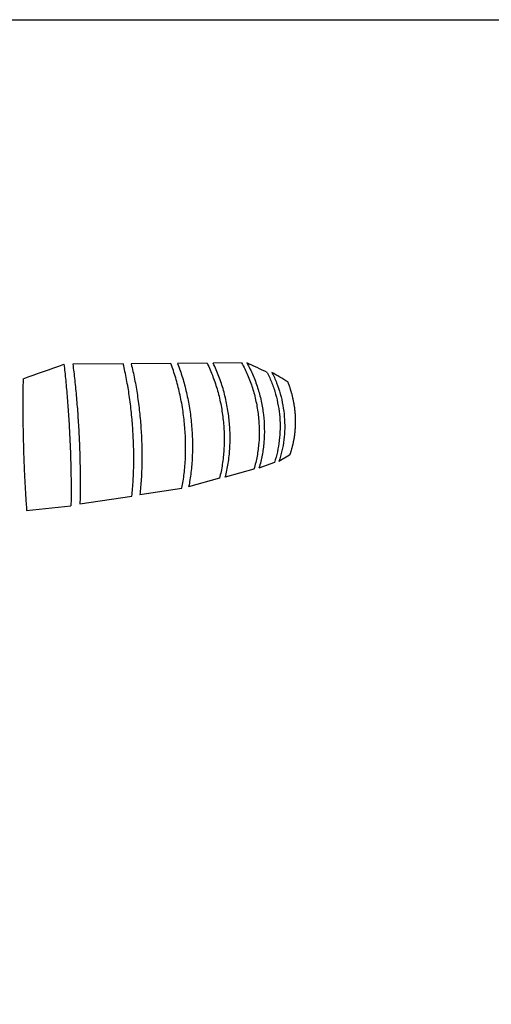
# Model space of a CAD drawing. Header units: metres. Extents: x 63115 to 703450, y -261936 to -53969.
# Tile 7 of 174: x 94500 to 105493, y -215305 to -192341. Entities that reach past the tile are written whole.
import ezdxf

# ---------------------------------------------------------------- set-up
doc = ezdxf.new("R2010")
doc.units = ezdxf.units.M
doc.layers.add('_06dimentions50', color=7, linetype='Continuous')
doc.layers.add('Make2D visible lines', color=1, linetype='Continuous')

msp = doc.modelspace()

# ---------------------------------------------------------------- linework, layer by layer
at = {"layer": '_06dimentions50'}
msp.add_lwpolyline([(63115, -192340.6), (202850.9, -192340.6), (202850.9, -238268.9), (63115, -238268.9)], close=True, dxfattribs=at)
at = {"layer": 'Make2D visible lines'}
for p, q in [((96913, -200367.4), (95738.1, -200373.8)), ((98022.8, -200361), (97097.3, -200366)), ((98869.4, -200353), (98180.4, -200359.8)), ((99673.8, -200345.4), (99007.4, -200352)), ((100793, -202493.7), (100544, -202643.9)), ((100437.1, -202664.7), (100077.6, -202801.8)), ((99959.3, -202825.4), (99292.1, -203008.8)), ((99156.2, -203036.4), (98438.4, -203232.9)), ((95902.9, -203634.5), (97116.1, -203450.8)), ((97300.4, -203413.4), (98282.2, -203265.2)), ((94661.3, -203786.3), (95694.2, -203676.1))]:
    msp.add_line(p, q, dxfattribs=at)
for centre, radius, start, end in [((32387.9, -24673.1), 186703.7, 289.456968, 289.767098), ((88278.8, -225296.4), 27481, 64.12685, 65.22625), ((93320.7, -212654.2), 13997.6, 57.95912, 59.71233)]:
    msp.add_arc(centre, radius, start, end, dxfattribs=at)
for points, knots in [([(95530.6, -200375.3), (95537.9, -200437), (95552.4, -200564.3), (95579.6, -200828.4), (95610.2, -201172), (95640.9, -201595.6), (95665.3, -202024.8), (95683.4, -202455.1), (95694.7, -202874.7), (95698.2, -203215.4), (95697.3, -203480), (95695.5, -203609.8), (95694.2, -203676.1)], [0, 0, 0, 0, 186.3515274, 384.5229868, 796.318439, 1221.3091544, 1658.551246, 2086.028617, 2513.3690114, 2917.6026807, 3108.1554451, 3307.1417184, 3307.1417184, 3307.1417184, 3307.1417184]), ([(95738.1, -200373.8), (95746.2, -200434.7), (95761.9, -200560.5), (95791.3, -200821.2), (95824, -201160.5), (95856.3, -201578.7), (95881.4, -202002.6), (95899.2, -202427.5), (95909.1, -202842), (95910.8, -203178.8), (95907.9, -203440.4), (95904.9, -203568.9), (95902.9, -203634.5)], [0, 0, 0, 0, 184.3348526, 380.2614644, 787.1567102, 1206.8845774, 1638.6248968, 2060.7519297, 2482.8884381, 2882.4586749, 3070.9460858, 3267.9004018, 3267.9004018, 3267.9004018, 3267.9004018]), ([(97116.1, -203450.8), (97122.5, -203391.9), (97133.9, -203271.1), (97146.8, -203084.2), (97155.3, -202895.2), (97159.8, -202697.5), (97160.2, -202500.9), (97155.3, -202233.3), (97139.8, -201904.3), (97106.1, -201505.6), (97065.7, -201178.6), (97025.4, -200918.9), (96992.3, -200732.5), (96954.9, -200547.3), (96927.5, -200427.1), (96913, -200367.4)], [0, 0, 0, 0, 177.8383902, 364.0529115, 561.821737, 745.4166485, 957.1848552, 1151.5697041, 1548.3645626, 1945.1782884, 2351.6489063, 2536.6847424, 2733.7019039, 2919.3079782, 3103.585632, 3103.585632, 3103.585632, 3103.585632]), ([(97097.3, -200366), (97112.3, -200425), (97140.6, -200543.7), (97179, -200726.8), (97213, -200910.9), (97254.3, -201167.4), (97295.5, -201490.5), (97329.5, -201884.3), (97344.7, -202209.4), (97349.1, -202473.9), (97348.1, -202668.2), (97342.8, -202863.7), (97333.4, -203050.6), (97319.4, -203235.5), (97307.2, -203355), (97300.4, -203413.4)], [0, 0, 0, 0, 182.5176702, 366.220616, 561.1062417, 744.0593311, 1145.7685851, 1537.8085497, 1929.8355191, 2121.9255351, 2331.25025, 2512.7931399, 2708.4434487, 2892.7760269, 3068.9484201, 3068.9484201, 3068.9484201, 3068.9484201]), ([(98282.2, -203265.2), (98293.1, -203210.3), (98312.8, -203098.1), (98336, -202925.7), (98353.5, -202745.2), (98368.3, -202497.1), (98370.6, -202180.6), (98352.6, -201868.3), (98326.3, -201617.3), (98292.1, -201366.1), (98234.1, -201055.3), (98156.2, -200753.7), (98083.5, -200525.2), (98043.5, -200414.6), (98022.8, -200361)], [0, 0, 0, 0, 167.7183663, 341.8452077, 521.6974184, 711.6986523, 1087.1480218, 1470.7756414, 1649.6655948, 1844.1105171, 2231.3465662, 2597.720494, 2777.9150518, 2950.4752475, 2950.4752475, 2950.4752475, 2950.4752475]), ([(98180.4, -200359.8), (98201.3, -200412.8), (98241.1, -200520.6), (98314.1, -200744.8), (98375.8, -200978.2), (98426.1, -201218), (98469.3, -201464.9), (98500.5, -201715.5), (98519.4, -201969.7), (98529.7, -202223.4), (98527.3, -202474.1), (98511.6, -202719.5), (98493.7, -202896.5), (98469.8, -203067.3), (98449.6, -203178.5), (98438.4, -203232.9)], [0, 0, 0, 0, 171.020387, 344.708808, 707.3188688, 894.6776802, 1079.5348377, 1459.1671037, 1652.0356545, 1844.0370108, 2220.9087337, 2403.6611709, 2581.7126693, 2754.4002665, 2920.8500002, 2920.8500002, 2920.8500002, 2920.8500002]), ([(98869.4, -200353), (98894.9, -200404.7), (98942.8, -200508.6), (99028.5, -200721), (99118.4, -200997.4), (99197.4, -201337.1), (99239.8, -201625.6), (99259.4, -201854.1), (99267, -202024.6), (99267.7, -202199.4), (99260.9, -202370.8), (99246.3, -202544), (99224.7, -202710.7), (99194.8, -202876.7), (99169.9, -202983.9), (99156.2, -203036.4)], [0, 0, 0, 0, 172.7512089, 343.4108949, 686.7153756, 1044.0263157, 1388.5633612, 1560.7937195, 1731.8687505, 1900.4935597, 2085.1185637, 2246.3805648, 2421.8588185, 2589.3430506, 2752.002281, 2752.002281, 2752.002281, 2752.002281]), ([(99292.1, -203008.8), (99305.9, -202956.8), (99331.1, -202850.5), (99361.4, -202686.1), (99383.5, -202521), (99398.4, -202349.4), (99405.5, -202179.7), (99405, -202006.6), (99397.6, -201837.8), (99378.2, -201611.6), (99336, -201326), (99257, -200989.8), (99166.9, -200716.2), (99081.1, -200506), (99033, -200403.1), (99007.4, -200352)], [0, 0, 0, 0, 161.3952506, 327.4700777, 501.3767826, 661.1268619, 843.9605957, 1010.9092625, 1180.2594681, 1350.7424979, 1691.8055383, 2045.6409311, 2385.8471877, 2555.0956557, 2726.5310701, 2726.5310701, 2726.5310701, 2726.5310701]), ([(99673.8, -200345.4), (99724.7, -200436.3), (99818.6, -200627.4), (99930.2, -200928.3), (100013.1, -201243.1), (100065.9, -201564.7), (100088, -201888.8), (100080.3, -202157), (100058.4, -202366.7), (100034.5, -202519.3), (100002.4, -202672.3), (99975.1, -202773.5), (99959.3, -202825.4)], [0, 0, 0, 0, 312.6701853, 637.7798157, 961.5872128, 1288.2675417, 1614.2469293, 1935.1216849, 2092.22584, 2246.6973086, 2398.1976108, 2561.0300441, 2561.0300441, 2561.0300441, 2561.0300441]), ([(99794.3, -200344.5), (99845.3, -200434.6), (99939.2, -200623.8), (100050.7, -200921.9), (100133.5, -201233.8), (100186, -201552.3), (100207.7, -201873.5), (100199.7, -202139.2), (100177.5, -202347.1), (100153.4, -202498.3), (100121, -202650), (100093.5, -202750.3), (100077.6, -202801.8)], [0, 0, 0, 0, 310.3563694, 632.754863, 953.6573174, 1277.2992778, 1600.2358587, 1918.2018744, 2073.9443047, 2227.1340387, 2377.4455998, 2539.0918442, 2539.0918442, 2539.0918442, 2539.0918442]), ([(100271, -200570.1), (100310.8, -200649.7), (100383.8, -200815.3), (100469.5, -201074.8), (100529.9, -201341.8), (100564.8, -201613.2), (100573.5, -201884.7), (100555.5, -202154.4), (100511.4, -202415.3), (100464.6, -202583.3), (100437.1, -202664.7)], [0, 0, 0, 0, 267.1953353, 542.2252154, 818.8222446, 1087.6435182, 1362.2259963, 1632.7454253, 1897.3526153, 2155.1091493, 2155.1091493, 2155.1091493, 2155.1091493]), ([(100380.3, -200567.3), (100420, -200646.2), (100492.7, -200810.3), (100578.1, -201067.5), (100638.3, -201332.2), (100672.8, -201601.3), (100681.2, -201870.4), (100662.9, -202137.8), (100618.5, -202396.6), (100571.6, -202563.2), (100544, -202643.9)], [0, 0, 0, 0, 265.1054323, 537.8443032, 812.0490867, 1078.5142652, 1350.7145662, 1618.968458, 1881.4952245, 2137.4101341, 2137.4101341, 2137.4101341, 2137.4101341]), ([(94578.6, -200714.5), (94576.1, -200838.9), (94572.8, -201093.7), (94572.4, -201483.7), (94576.6, -201882.5), (94585.3, -202283), (94598.1, -202679.4), (94615.1, -203066.4), (94635.8, -203435.2), (94652.4, -203672.6), (94661.3, -203786.3)], [0, 0, 0, 0, 373.1924152, 764.4486121, 1170.0493844, 1569.7692745, 1965.9453208, 2360.1317994, 2731.8218931, 3073.9908263, 3073.9908263, 3073.9908263, 3073.9908263])]:
    msp.add_open_spline(points, degree=3, knots=knots, dxfattribs=at)
msp.add_rational_spline([(100746.8, -200788.9), (100778.7, -200869.7), (100839.4, -201049.4), (100901.3, -201335.2), (100929.2, -201639.3), (100920, -201939), (100875.4, -202226), (100823.6, -202407.1), (100793, -202493.7)], [12404.7403201, 12388.6939803, 12361.8196505, 12347.601163, 12363.639602, 12409.957975, 12484.6322057, 12552.1714807, 12589.811696], degree=3, knots=[-2432.0946967, -2432.0946967, -2432.0946967, -2432.0946967, -2073.2127089, -1652.6936289, -1232.174549, -814.6689728, -403.0628111, 0, 0, 0, 0], dxfattribs=at)

doc.saveas('drawing.dxf')
